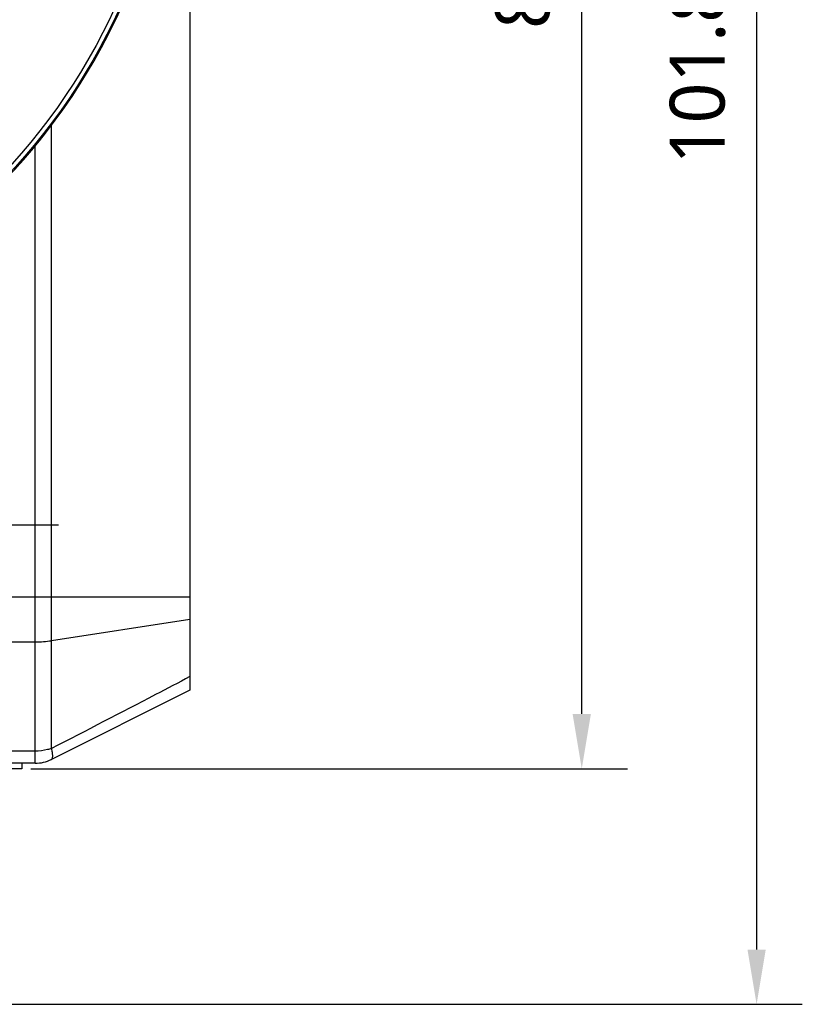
# Model space of a CAD drawing. Header units: millimetres. Extents: x 91 to 530, y 134 to 288.
# Tile 8 of 31: x 172 to 215, y 165 to 219. Entities that reach past the tile are written whole.
import ezdxf

# ---------------------------------------------------------------- set-up
doc = ezdxf.new("R2010")
doc.units = ezdxf.units.MM
doc.header["$LTSCALE"] = 32.67
doc.header["$PDMODE"] = 3
doc.header["$PDSIZE"] = 8
doc.linetypes.add('CENTER', pattern=[0.6, 0.375, -0.075, 0.075, -0.075])
doc.layers.get('0').update_dxf_attribs({"linetype": 'CONTINUOUS'})
doc.layers.get('Defpoints').update_dxf_attribs({"linetype": 'CONTINUOUS'})
for name, color, linetype in [('00_COMPONENTS', 7, 'CONTINUOUS'), ('03_ALL_AXES', 7, 'CONTINUOUS'), ('51__DRAFT_DIMS', 7, 'CONTINUOUS')]:
    doc.layers.add(name, color=color, linetype=linetype)
doc.styles.get("Standard").update_dxf_attribs({"font": 'Roboto-Regular.ttf'})
doc.dimstyles.new('DIMSTYLE_2', dxfattribs={"dimtxt": 3, "dimasz": 3, "dimexe": 2.5, "dimexo": 0.5, "dimgap": 0.75, "dimtad": 1, "dimdsep": 46, "dimtxsty": 'STANDARD', "dimblk": '_FILLED', "dimblk1": '_FILLED', "dimblk2": '_FILLED', "dimcen": 0.09, "dimclrt": 3, "dimazin": 2, "dimtp": 0.3, "dimtm": 0.3, "dimtfac": 1, "dimtofl": 0, "dimtmove": 0, "dimatfit": 3, "dimldrblk": '_FILLED', "dimfxl": 1, "dimtolj": 1, "dimarcsym": 0})

# ---------------------------------------------------------------- blocks, each defined once
blk = doc.blocks.new('_FILLED')
at = {"color": 0, "linetype": 'ByBlock'}
blk.add_solid([(0, 0), (-1, 0.167), (-1, -0.167)], dxfattribs=at)
blk = doc.blocks.new('*D3')
at = {"layer": '51__DRAFT_DIMS', "color": 0, "lineweight": -2}
for p, q in [((173.673, 267.008), (205.585, 267.008)), ((203.085, 181.108), (203.085, 264.008)), ((172.938, 178.108), (205.585, 178.108))]:
    blk.add_line(p, q, dxfattribs=at)
at = {"layer": 'Defpoints', "color": 0}
for p in [(173.173, 267.008), (203.085, 267.008), (172.438, 178.108)]:
    blk.add_point(p, dxfattribs=at)
at = {"layer": '51__DRAFT_DIMS', "color": 0, "linetype": 'ByBlock', "lineweight": -2, "xscale": 3, "yscale": 3, "zscale": 3}
for p, rotation in [((203.085, 267.008), 90), ((203.085, 178.108), 270)]:
    blk.add_blockref('_FILLED', p, dxfattribs=dict(at, rotation=rotation))
at = {"layer": '51__DRAFT_DIMS', "color": 3, "insert": (198.335, 222.497), "char_height": 3, "attachment_point": 2, "rotation": 90, "line_spacing_factor": 0.9}
blk.add_mtext('\\A1;88.9', dxfattribs=at)
blk = doc.blocks.new('*D16')
at = {"layer": '51__DRAFT_DIMS', "color": 0, "lineweight": -2}
for p, q in [((173.673, 267.008), (215.154, 267.008)), ((212.654, 264.008), (212.654, 168.208)), ((169.095, 165.208), (215.154, 165.208))]:
    blk.add_line(p, q, dxfattribs=at)
at = {"layer": 'Defpoints', "color": 0}
for p in [(173.173, 267.008), (168.595, 165.208), (212.654, 165.208)]:
    blk.add_point(p, dxfattribs=at)
at = {"layer": '51__DRAFT_DIMS', "color": 0, "linetype": 'ByBlock', "lineweight": -2, "xscale": 3, "yscale": 3, "zscale": 3}
for p, rotation in [((212.654, 267.008), 89.99999999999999), ((212.654, 165.208), 270)]:
    blk.add_blockref('_FILLED', p, dxfattribs=dict(at, rotation=rotation))
at = {"layer": '51__DRAFT_DIMS', "color": 3, "insert": (207.904, 216.196), "char_height": 3, "attachment_point": 2, "rotation": 90, "line_spacing_factor": 0.9}
blk.add_mtext('\\A1;101.8', dxfattribs=at)

msp = doc.modelspace()

# ---------------------------------------------------------------- linework, layer by layer
at = {"layer": '00_COMPONENTS', "color": 7}
for p, q in [((181.645, 263.008), (181.645, 182.408)), ((181.645, 182.408), (174.068, 178.619)), ((172.438, 178.108), (122.253, 178.108)), ((173.173, 178.408), (168.204, 178.408)), ((172.445, 178.408), (172.438, 178.108))]:
    msp.add_line(p, q, dxfattribs=at)
at = {"layer": '00_COMPONENTS', "color": 4}
for p, q in [((174.068, 179.213), (174.068, 213.347)), ((173.173, 178.408), (173.173, 212.211)), ((169.824, 187.518), (181.645, 187.518)), ((181.645, 186.284), (174.068, 185.116)), ((121.518, 185.051), (173.173, 185.051)), ((173.173, 179.071), (164.699, 179.071))]:
    msp.add_line(p, q, dxfattribs=at)
for radius in [33.41, 33.162]:
    msp.add_circle((147.345, 233.508), radius, dxfattribs=at)
at = {"layer": '00_COMPONENTS', "color": 7}
for radius in [28, 26.75]:
    msp.add_circle((147.345, 233.508), radius, dxfattribs=at)
for centre, radius, start, end in [((147.345, 233.508), 33.482, 315.8437, 224.1563), ((173.173, 180.408), 2, 270, 296.5651)]:
    msp.add_arc(centre, radius, start, end, dxfattribs=at)
at = {"layer": '00_COMPONENTS', "color": 4}
msp.add_arc((147.345, 233.508), 33.482, 315.8438, 224.1563, dxfattribs=at)
for points, knots in [([(173.173, 185.051), (173.327, 185.051), (173.626, 185.061), (173.924, 185.094), (174.068, 185.116)], [0, 0, 0, 0, 0.512353, 1, 1, 1, 1]), ([(181.645, 183.151), (181.017, 182.821), (178.495, 181.502), (175.967, 180.193), (174.068, 179.213)], [0, 0, 0, 0, 0.249333, 1, 1, 1, 1]), ([(174.068, 179.213), (173.998, 179.19), (173.707, 179.106), (173.402, 179.071), (173.173, 179.071)], [0, 0, 0, 0, 0.244001, 1, 1, 1, 1]), ([(174.068, 178.619), (174.073, 178.622), (174.084, 178.629), (174.104, 178.65), (174.122, 178.687), (174.133, 178.743), (174.137, 178.813), (174.132, 178.896), (174.119, 178.992), (174.097, 179.099), (174.078, 179.174), (174.068, 179.213)], [0, 0, 0, 0, 0.030201, 0.061941, 0.134726, 0.22556, 0.337465, 0.471377, 0.627103, 0.803759, 1, 1, 1, 1])]:
    msp.add_open_spline(points, degree=3, knots=knots, dxfattribs=at)
at = {"layer": '03_ALL_AXES', "color": 1, "linetype": 'CENTER'}
msp.add_line((167.195, 191.458), (174.445, 191.458), dxfattribs=at)
at = {"layer": '51__DRAFT_DIMS', "color": 4}
msp.add_arc((147.345, 233.508), 33.482, 303.3051, 360, dxfattribs=at)

# ---------------------------------------------------------------- dimensions: what is measured, and where the dimension line sits
for base, p1, p2, angle, picture, middle in [((212.654, 165.208), (173.173, 267.008), (168.595, 165.208), 270, '*D16', (212.654, 216.196)), ((203.085, 267.008), (172.438, 178.108), (173.173, 267.008), 90, '*D3', (203.085, 222.497))]:
    dim = msp.add_linear_dim(base=base, p1=p1, p2=p2, angle=angle, dimstyle='DIMSTYLE_2', dxfattribs=at)
    dim.commit()
    dim.dimension.update_dxf_attribs({"geometry": picture, "text_midpoint": middle, "dimtype": 160})

doc.saveas('drawing.dxf')
